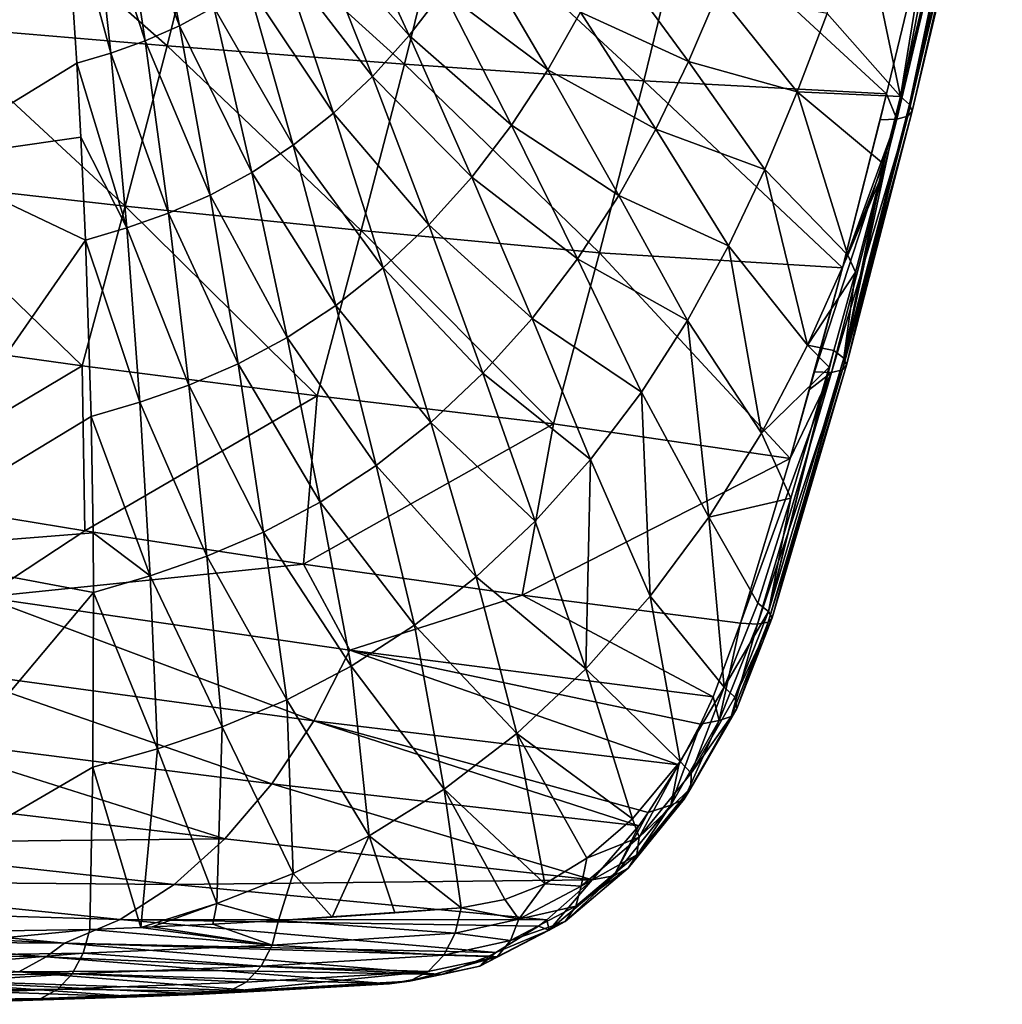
# Model space of a CAD drawing. Header units: metres. Extents: x -35 to 77, y -25 to 25.
# Tile 253 of 256: x 64 to 75, y -19 to -9. Entities that reach past the tile are written whole.
import ezdxf

# ---------------------------------------------------------------- set-up
doc = ezdxf.new("R2010")
doc.units = ezdxf.units.M
doc.layers.add('solid_500435', color=7, linetype='CONTINUOUS')

msp = doc.modelspace()

# ---------------------------------------------------------------- linework, layer by layer
at = {"layer": 'solid_500435'}
for points in [[(73.688622, -9.761413, 50.559353), (74.645035, -5.752676, 49.602192), (72.583481, -4.499806, 52.998085)], [(72.912033, -8.882084, 51.924026), (73.688622, -9.761413, 50.559353), (72.583481, -4.499806, 52.998085)], [(73.785179, -9.844183, 50.316898), (74.645035, -5.752676, 49.602192), (73.688622, -9.761413, 50.559353)], [(73.785179, -9.844183, 50.316898), (74.739868, -5.830972, 49.360554), (74.645035, -5.752676, 49.602192)], [(73.785179, -9.844183, 50.316898), (74.765076, -5.896909, 49.098782), (74.739868, -5.830972, 49.360554)], [(73.785179, -9.844183, 50.316898), (73.811211, -9.91468, 50.053776), (74.765076, -5.896909, 49.098782)], [(73.811211, -9.91468, 50.053776), (74.71862, -5.946537, 48.836315), (74.765076, -5.896909, 49.098782)], [(73.648499, -9.999088, 49.543713), (74.429604, -5.982845, 48.384953), (74.603897, -5.976208, 48.592453)], [(73.764481, -9.967631, 49.789463), (73.648499, -9.999088, 49.543713), (74.603897, -5.976208, 48.592453)], [(73.648499, -9.999088, 49.543713), (74.010307, -7.780071, 48.803055), (74.429604, -5.982845, 48.384953)], [(73.811211, -9.91468, 50.053776), (73.764481, -9.967631, 49.789463), (74.71862, -5.946537, 48.836315)], [(73.764481, -9.967631, 49.789463), (74.603897, -5.976208, 48.592453), (74.71862, -5.946537, 48.836315)], [(63.642933, -6.246372, 63.64296), (63.297207, -10.437531, 63.297226), (64.854172, -7.526979, 62.232868)], [(65.707497, -7.217269, 61.380344), (65.421227, -7.343129, 61.667183), (66.062439, -9.012259, 60.709068)], [(65.707497, -7.217269, 61.380344), (66.062439, -9.012259, 60.709068), (66.426231, -8.815058, 60.345058)], [(63.834114, -7.376226, 39.69939), (65.931953, -9.22395, 42.334064), (63.427525, -9.013374, 40.10067)], [(63.834114, -7.376226, 39.69939), (66.353806, -7.519505, 41.918907), (65.931953, -9.22395, 42.334064)], [(65.421227, -7.343129, 61.667183), (65.137192, -7.444917, 61.950863), (65.699226, -9.171387, 61.071632)], [(65.421227, -7.343129, 61.667183), (65.699226, -9.171387, 61.071632), (66.062439, -9.012259, 60.709068)], [(65.137192, -7.444917, 61.950863), (64.854172, -7.526979, 62.232868), (65.338524, -9.300104, 61.430141)], [(65.137192, -7.444917, 61.950863), (65.338524, -9.300104, 61.430141), (65.699226, -9.171387, 61.071632)], [(63.297207, -10.437531, 63.297226), (64.979095, -9.407298, 61.785683), (64.854172, -7.526979, 62.232868)], [(64.854172, -7.526979, 62.232868), (64.979095, -9.407298, 61.785683), (65.338524, -9.300104, 61.430141)], [(66.353806, -7.519505, 41.918907), (68.443649, -9.41785, 44.598839), (65.931953, -9.22395, 42.334064)], [(66.353806, -7.519505, 41.918907), (68.878685, -7.650883, 44.170963), (68.443649, -9.41785, 44.598839)], [(67.80233, -7.613763, 58.967945), (67.480476, -7.971893, 59.289612), (68.492569, -9.113966, 57.906494)], [(67.80233, -7.613763, 58.967945), (68.492569, -9.113966, 57.906494), (68.853157, -8.64468, 57.545498)], [(68.878685, -7.650883, 44.170963), (70.974823, -9.594807, 46.908993), (68.443649, -9.41785, 44.598839)], [(68.878685, -7.650883, 44.170963), (71.420174, -7.769807, 46.469582), (70.974823, -9.594807, 46.908993)], [(71.420174, -7.769807, 46.469582), (73.539528, -9.732171, 49.268505), (70.974823, -9.594807, 46.908993)], [(71.420174, -7.769807, 46.469582), (74.010307, -7.780071, 48.803055), (73.539528, -9.732171, 49.268505)], [(73.648499, -9.999088, 49.543713), (73.539528, -9.732171, 49.268505), (74.010307, -7.780071, 48.803055)], [(67.480476, -7.971893, 59.289612), (67.140297, -8.293978, 59.629978), (68.104027, -9.546622, 58.295135)], [(67.480476, -7.971893, 59.289612), (68.104027, -9.546622, 58.295135), (68.492569, -9.113966, 57.906494)], [(69.181801, -8.146609, 57.215885), (68.853157, -8.64468, 57.545498), (69.959541, -9.47745, 56.010445)], [(69.181801, -8.146609, 57.215885), (69.959541, -9.47745, 56.010445), (70.303139, -8.868754, 55.66058)], [(67.140297, -8.293978, 59.629978), (66.787117, -8.575816, 59.983631), (67.692932, -9.935564, 58.706131)], [(67.140297, -8.293978, 59.629978), (67.692932, -9.935564, 58.706131), (68.104027, -9.546622, 58.295135)], [(70.608963, -8.244469, 55.345711), (70.303139, -8.868754, 55.66058), (71.446655, -9.389426, 54.015408)], [(70.608963, -8.244469, 55.345711), (71.446655, -9.389426, 54.015408), (71.756218, -8.662666, 53.683083)], [(66.787117, -8.575816, 59.983631), (66.426231, -8.815058, 60.345058), (67.26564, -10.275792, 59.133011)], [(66.787117, -8.575816, 59.983631), (67.26564, -10.275792, 59.133011), (67.692932, -9.935564, 58.706131)], [(68.853157, -8.64468, 57.545498), (68.492569, -9.113966, 57.906494), (69.576279, -10.061647, 56.397778)], [(68.853157, -8.64468, 57.545498), (69.576279, -10.061647, 56.397778), (69.959541, -9.47745, 56.010445)], [(71.756218, -8.662666, 53.683083), (71.446655, -9.389426, 54.015408), (72.596832, -9.709, 52.282925)], [(71.756218, -8.662666, 53.683083), (72.596832, -9.709, 52.282925), (72.912033, -8.882084, 51.924026)], [(66.426231, -8.815058, 60.345058), (66.062439, -9.012259, 60.709068), (66.828506, -10.564541, 59.56918)], [(66.426231, -8.815058, 60.345058), (66.828506, -10.564541, 59.56918), (67.26564, -10.275792, 59.133011)], [(70.303139, -8.868754, 55.66058), (69.959541, -9.47745, 56.010445), (71.100281, -10.106783, 54.379677)], [(70.303139, -8.868754, 55.66058), (71.100281, -10.106783, 54.379677), (71.446655, -9.389426, 54.015408)], [(72.596832, -9.709, 52.282925), (73.688622, -9.761413, 50.559353), (72.912033, -8.882084, 51.924026)], [(63.427525, -9.013374, 40.10067), (65.487961, -10.920517, 42.759861), (62.999126, -10.642766, 40.512234)], [(63.427525, -9.013374, 40.10067), (65.931953, -9.22395, 42.334064), (65.487961, -10.920517, 42.759861)], [(66.062439, -9.012259, 60.709068), (65.699226, -9.171387, 61.071632), (66.387291, -10.802535, 60.008423)], [(66.062439, -9.012259, 60.709068), (66.387291, -10.802535, 60.008423), (66.828506, -10.564541, 59.56918)], [(68.492569, -9.113966, 57.906494), (68.104027, -9.546622, 58.295135), (69.155083, -10.611685, 56.821255)], [(68.492569, -9.113966, 57.906494), (69.155083, -10.611685, 56.821255), (69.576279, -10.061647, 56.397778)], [(65.699226, -9.171387, 61.071632), (65.338524, -9.300104, 61.430141), (65.946228, -10.994594, 60.445896)], [(65.931953, -9.22395, 42.334064), (67.985954, -11.176949, 45.036633), (65.487961, -10.920517, 42.759861)], [(65.699226, -9.171387, 61.071632), (65.946228, -10.994594, 60.445896), (66.387291, -10.802535, 60.008423)], [(65.931953, -9.22395, 42.334064), (68.443649, -9.41785, 44.598839), (67.985954, -11.176949, 45.036633)], [(65.338524, -9.300104, 61.430141), (64.979095, -9.407298, 61.785683), (65.50769, -11.149969, 60.878441)], [(65.338524, -9.300104, 61.430141), (65.50769, -11.149969, 60.878441), (65.946228, -10.994594, 60.445896)], [(63.297207, -10.437531, 63.297226), (65.021294, -10.189351, 61.589886), (64.979095, -9.407298, 61.785683)], [(64.979095, -9.407298, 61.785683), (65.021294, -10.189351, 61.589886), (65.50769, -11.149969, 60.878441)], [(68.443649, -9.41785, 44.598839), (70.506233, -11.412329, 47.355419), (67.985954, -11.176949, 45.036633)], [(68.443649, -9.41785, 44.598839), (70.974823, -9.594807, 46.908993), (70.506233, -11.412329, 47.355419)], [(69.959541, -9.47745, 56.010445), (69.576279, -10.061647, 56.397778), (70.710121, -10.805746, 54.783302)], [(69.959541, -9.47745, 56.010445), (70.710121, -10.805746, 54.783302), (71.100281, -10.106783, 54.379677)], [(71.446655, -9.389426, 54.015408), (71.100281, -10.106783, 54.379677), (72.254791, -10.530643, 52.662701)], [(71.446655, -9.389426, 54.015408), (72.254791, -10.530643, 52.662701), (72.596832, -9.709, 52.282925)], [(68.104027, -9.546622, 58.295135), (67.692932, -9.935564, 58.706131), (68.700508, -11.118448, 57.276562)], [(68.104027, -9.546622, 58.295135), (68.700508, -11.118448, 57.276562), (69.155083, -10.611685, 56.821255)], [(70.974823, -9.594807, 46.908993), (73.076141, -11.571629, 49.713909), (70.506233, -11.412329, 47.355419)], [(70.974823, -9.594807, 46.908993), (73.539528, -9.732171, 49.268505), (73.076141, -11.571629, 49.713909)], [(72.596832, -9.709, 52.282925), (72.254791, -10.530643, 52.662701), (73.131889, -11.438046, 51.177853)], [(72.596832, -9.709, 52.282925), (73.509697, -10.470862, 50.736824), (73.688622, -9.761413, 50.559353)], [(72.596832, -9.709, 52.282925), (73.131889, -11.438046, 51.177853), (73.509697, -10.470862, 50.736824)], [(73.539528, -9.732171, 49.268505), (73.471977, -10.006705, 49.334904), (73.076141, -11.571629, 49.713909)], [(73.088356, -12.529426, 50.982044), (73.688622, -9.761413, 50.559353), (73.509697, -10.470862, 50.736824)], [(73.088356, -12.529426, 50.982044), (73.785179, -9.844183, 50.316898), (73.688622, -9.761413, 50.559353)], [(73.648499, -9.999088, 49.543713), (73.471977, -10.006705, 49.334904), (73.539528, -9.732171, 49.268505)], [(73.088356, -12.529426, 50.982044), (73.118721, -12.601003, 50.713879), (73.785179, -9.844183, 50.316898)], [(73.118721, -12.601003, 50.713879), (73.811211, -9.91468, 50.053776), (73.785179, -9.844183, 50.316898)], [(67.692932, -9.935564, 58.706131), (67.26564, -10.275792, 59.133011), (68.218758, -11.573734, 57.757584)], [(67.692932, -9.935564, 58.706131), (68.218758, -11.573734, 57.757584), (68.700508, -11.118448, 57.276562)], [(73.648499, -9.999088, 49.543713), (72.779633, -12.67411, 49.97538), (73.076141, -11.571629, 49.713909)], [(72.957115, -12.679884, 50.190987), (72.779633, -12.67411, 49.97538), (73.648499, -9.999088, 49.543713)], [(72.957115, -12.679884, 50.190987), (73.648499, -9.999088, 49.543713), (73.764481, -9.967631, 49.789463)], [(73.073807, -12.652493, 50.443157), (72.957115, -12.679884, 50.190987), (73.764481, -9.967631, 49.789463)], [(73.118721, -12.601003, 50.713879), (73.073807, -12.652493, 50.443157), (73.811211, -9.91468, 50.053776)], [(73.073807, -12.652493, 50.443157), (73.764481, -9.967631, 49.789463), (73.811211, -9.91468, 50.053776)], [(73.648499, -9.999088, 49.543713), (73.076141, -11.571629, 49.713909), (73.471977, -10.006705, 49.334904)], [(69.576279, -10.061647, 56.397778), (69.155083, -10.611685, 56.821255), (70.273781, -11.476077, 55.229012)], [(69.576279, -10.061647, 56.397778), (70.273781, -11.476077, 55.229012), (70.710121, -10.805746, 54.783302)], [(63.297207, -10.437531, 63.297226), (65.070526, -11.279625, 61.307331), (65.021294, -10.189351, 61.589886)], [(65.021294, -10.189351, 61.589886), (65.070526, -11.279625, 61.307331), (65.50769, -11.149969, 60.878441)], [(71.100281, -10.106783, 54.379677), (70.710121, -10.805746, 54.783302), (71.870728, -11.34131, 53.077942)], [(71.100281, -10.106783, 54.379677), (71.870728, -11.34131, 53.077942), (72.254791, -10.530643, 52.662701)], [(67.26564, -10.275792, 59.133011), (66.828506, -10.564541, 59.56918), (67.717209, -11.971789, 58.256851)], [(67.26564, -10.275792, 59.133011), (67.717209, -11.971789, 58.256851), (68.218758, -11.573734, 57.757584)], [(63.297207, -10.437531, 63.297226), (62.790783, -14.561652, 62.790791), (65.070526, -11.279625, 61.307331)], [(73.088356, -12.529426, 50.982044), (73.509697, -10.470862, 50.736824), (73.461563, -10.661852, 50.78392)], [(73.461563, -10.661852, 50.78392), (73.509697, -10.470862, 50.736824), (73.131889, -11.438046, 51.177853)], [(66.828506, -10.564541, 59.56918), (66.387291, -10.802535, 60.008423), (67.203239, -12.309472, 58.76675)], [(66.828506, -10.564541, 59.56918), (67.203239, -12.309472, 58.76675), (67.717209, -11.971789, 58.256851)], [(69.155083, -10.611685, 56.821255), (68.700508, -11.118448, 57.276562), (69.793076, -12.10673, 55.715244)], [(69.155083, -10.611685, 56.821255), (69.793076, -12.10673, 55.715244), (70.273781, -11.476077, 55.229012)], [(72.254791, -10.530643, 52.662701), (71.870728, -11.34131, 53.077942), (72.705475, -12.390814, 51.659096)], [(72.254791, -10.530643, 52.662701), (72.705475, -12.390814, 51.659096), (73.131889, -11.438046, 51.177853)], [(62.999126, -10.642766, 40.512234), (65.034279, -12.608839, 43.204315), (62.557407, -12.264088, 40.937584)], [(62.999126, -10.642766, 40.512234), (65.487961, -10.920517, 42.759861), (65.034279, -12.608839, 43.204315)], [(73.088356, -12.529426, 50.982044), (73.461563, -10.661852, 50.78392), (73.211502, -11.617767, 51.023079)], [(73.211502, -11.617767, 51.023079), (73.461563, -10.661852, 50.78392), (73.131889, -11.438046, 51.177853)], [(66.387291, -10.802535, 60.008423), (65.946228, -10.994594, 60.445896), (66.683617, -12.587712, 59.280098)], [(66.387291, -10.802535, 60.008423), (66.683617, -12.587712, 59.280098), (67.203239, -12.309472, 58.76675)], [(70.710121, -10.805746, 54.783302), (70.273781, -11.476077, 55.229012), (71.436417, -12.130759, 53.536705)], [(70.710121, -10.805746, 54.783302), (71.436417, -12.130759, 53.536705), (71.870728, -11.34131, 53.077942)], [(65.487961, -10.920517, 42.759861), (67.518059, -12.927747, 45.493134), (65.034279, -12.608839, 43.204315)], [(65.487961, -10.920517, 42.759861), (67.985954, -11.176949, 45.036633), (67.518059, -12.927747, 45.493134)], [(65.946228, -10.994594, 60.445896), (65.50769, -11.149969, 60.878441), (66.163376, -12.812203, 59.791302)], [(65.946228, -10.994594, 60.445896), (66.163376, -12.812203, 59.791302), (66.683617, -12.587712, 59.280098)], [(68.700508, -11.118448, 57.276562), (68.218758, -11.573734, 57.757584), (69.273056, -12.687326, 56.237087)], [(68.700508, -11.118448, 57.276562), (69.273056, -12.687326, 56.237087), (69.793076, -12.10673, 55.715244)], [(65.50769, -11.149969, 60.878441), (65.070526, -11.279625, 61.307331), (65.645439, -12.99379, 60.296707)], [(65.50769, -11.149969, 60.878441), (65.645439, -12.99379, 60.296707), (66.163376, -12.812203, 59.791302)], [(67.985954, -11.176949, 45.036633), (70.019547, -13.221792, 47.811523), (67.518059, -12.927747, 45.493134)], [(67.985954, -11.176949, 45.036633), (70.506233, -11.412329, 47.355419), (70.019547, -13.221792, 47.811523)], [(62.790783, -14.561652, 62.790791), (65.128845, -13.145459, 60.797966), (65.070526, -11.279625, 61.307331)], [(65.070526, -11.279625, 61.307331), (65.128845, -13.145459, 60.797966), (65.645439, -12.99379, 60.296707)], [(71.870728, -11.34131, 53.077942), (71.436417, -12.130759, 53.536705), (72.217552, -13.320011, 52.191269)], [(71.870728, -11.34131, 53.077942), (72.217552, -13.320011, 52.191269), (72.705475, -12.390814, 51.659096)], [(70.506233, -11.412329, 47.355419), (72.520088, -13.588503, 50.186176), (70.019547, -13.221792, 47.811523)], [(70.506233, -11.412329, 47.355419), (73.076141, -11.571629, 49.713909), (72.520088, -13.588503, 50.186176)], [(73.211502, -11.617767, 51.023079), (73.131889, -11.438046, 51.177853), (72.705475, -12.390814, 51.659096)], [(70.273781, -11.476077, 55.229012), (69.793076, -12.10673, 55.715244), (70.948845, -12.887392, 54.04184)], [(70.273781, -11.476077, 55.229012), (70.948845, -12.887392, 54.04184), (71.436417, -12.130759, 53.536705)], [(68.218758, -11.573734, 57.757584), (67.717209, -11.971789, 58.256851), (68.720718, -13.208553, 56.787605)], [(68.218758, -11.573734, 57.757584), (68.720718, -13.208553, 56.787605), (69.273056, -12.687326, 56.237087)], [(73.076141, -11.571629, 49.713909), (72.727936, -12.859812, 50.018681), (72.520088, -13.588503, 50.186176)], [(72.984489, -12.446005, 51.227127), (73.211502, -11.617767, 51.023079), (72.705475, -12.390814, 51.659096)], [(73.076141, -11.571629, 49.713909), (72.779633, -12.67411, 49.97538), (72.727936, -12.859812, 50.018681)], [(73.088356, -12.529426, 50.982044), (73.211502, -11.617767, 51.023079), (72.984489, -12.446005, 51.227127)], [(67.717209, -11.971789, 58.256851), (67.203239, -12.309472, 58.76675), (68.14444, -13.663925, 57.358353)], [(67.717209, -11.971789, 58.256851), (68.14444, -13.663925, 57.358353), (68.720718, -13.208553, 56.787605)], [(69.793076, -12.10673, 55.715244), (69.273056, -12.687326, 56.237087), (70.409805, -13.59874, 54.591465)], [(69.793076, -12.10673, 55.715244), (70.409805, -13.59874, 54.591465), (70.948845, -12.887392, 54.04184)], [(71.436417, -12.130759, 53.536705), (70.948845, -12.887392, 54.04184), (71.662262, -14.2109, 52.779034)], [(71.436417, -12.130759, 53.536705), (71.662262, -14.2109, 52.779034), (72.217552, -13.320011, 52.191269)], [(62.557407, -12.264088, 40.937584), (65.034279, -12.608839, 43.204315), (62.744957, -13.972314, 41.955627)], [(67.203239, -12.309472, 58.76675), (66.683617, -12.587712, 59.280098), (67.552673, -14.049944, 57.940746)], [(67.203239, -12.309472, 58.76675), (67.552673, -14.049944, 57.940746), (68.14444, -13.663925, 57.358353)], [(72.934349, -12.623448, 51.270584), (72.705475, -12.390814, 51.659096), (72.217552, -13.320011, 52.191269)], [(72.934349, -12.623448, 51.270584), (72.984489, -12.446005, 51.227127), (72.705475, -12.390814, 51.659096)], [(72.293175, -15.206419, 51.605202), (72.984489, -12.446005, 51.227127), (72.934349, -12.623448, 51.270584)], [(72.293175, -15.206419, 51.605202), (73.088356, -12.529426, 50.982044), (72.984489, -12.446005, 51.227127)], [(66.683617, -12.587712, 59.280098), (66.163376, -12.812203, 59.791302), (66.953247, -14.367768, 58.526711)], [(66.683617, -12.587712, 59.280098), (66.953247, -14.367768, 58.526711), (67.552673, -14.049944, 57.940746)], [(72.290138, -15.322713, 51.053104), (73.073807, -12.652493, 50.443157), (73.118721, -12.601003, 50.713879)], [(72.330498, -15.276237, 51.331398), (72.290138, -15.322713, 51.053104), (73.118721, -12.601003, 50.713879)], [(72.293175, -15.206419, 51.605202), (72.330498, -15.276237, 51.331398), (73.088356, -12.529426, 50.982044)], [(72.330498, -15.276237, 51.331398), (73.118721, -12.601003, 50.713879), (73.088356, -12.529426, 50.982044)], [(65.034279, -12.608839, 43.204315), (65.061485, -14.353933, 44.09407), (62.744957, -13.972314, 41.955627)], [(65.034279, -12.608839, 43.204315), (67.518059, -12.927747, 45.493134), (65.061485, -14.353933, 44.09407)], [(69.273056, -12.687326, 56.237087), (68.720718, -13.208553, 56.787605), (69.824821, -14.253121, 55.179985)], [(69.273056, -12.687326, 56.237087), (69.824821, -14.253121, 55.179985), (70.409805, -13.59874, 54.591465)], [(72.957115, -12.679884, 50.190987), (71.995537, -15.332644, 50.571991), (72.520088, -13.588503, 50.186176)], [(72.175377, -15.342073, 50.792927), (71.995537, -15.332644, 50.571991), (72.957115, -12.679884, 50.190987)], [(72.175377, -15.342073, 50.792927), (72.957115, -12.679884, 50.190987), (73.073807, -12.652493, 50.443157)], [(72.290138, -15.322713, 51.053104), (72.175377, -15.342073, 50.792927), (73.073807, -12.652493, 50.443157)], [(72.527084, -14.010226, 51.600456), (72.934349, -12.623448, 51.270584), (72.217552, -13.320011, 52.191269)], [(72.293175, -15.206419, 51.605202), (72.934349, -12.623448, 51.270584), (72.527084, -14.010226, 51.600456)], [(72.957115, -12.679884, 50.190987), (72.520088, -13.588503, 50.186176), (72.727936, -12.859812, 50.018681)], [(72.957115, -12.679884, 50.190987), (72.727936, -12.859812, 50.018681), (72.779633, -12.67411, 49.97538)], [(66.163376, -12.812203, 59.791302), (65.645439, -12.99379, 60.296707), (66.352089, -14.62399, 59.109978)], [(66.163376, -12.812203, 59.791302), (66.352089, -14.62399, 59.109978), (66.953247, -14.367768, 58.526711)], [(70.948845, -12.887392, 54.04184), (70.409805, -13.59874, 54.591465), (71.041023, -15.047333, 53.420105)], [(70.948845, -12.887392, 54.04184), (71.041023, -15.047333, 53.420105), (71.662262, -14.2109, 52.779034)], [(67.518059, -12.927747, 45.493134), (67.375603, -14.707846, 46.243042), (65.061485, -14.353933, 44.09407)], [(65.645439, -12.99379, 60.296707), (65.128845, -13.145459, 60.797966), (65.752792, -14.83107, 59.686508)], [(65.645439, -12.99379, 60.296707), (65.752792, -14.83107, 59.686508), (66.352089, -14.62399, 59.109978)], [(67.518059, -12.927747, 45.493134), (70.019547, -13.221792, 47.811523), (67.375603, -14.707846, 46.243042)], [(62.790783, -14.561652, 62.790791), (65.149437, -14.374305, 60.444759), (65.128845, -13.145459, 60.797966)], [(65.128845, -13.145459, 60.797966), (65.149437, -14.374305, 60.444759), (65.752792, -14.83107, 59.686508)], [(70.019547, -13.221792, 47.811523), (69.68705, -15.034078, 48.402393), (67.375603, -14.707846, 46.243042)], [(68.720718, -13.208553, 56.787605), (68.14444, -13.663925, 57.358353), (69.20166, -14.840085, 55.79961)], [(68.720718, -13.208553, 56.787605), (69.20166, -14.840085, 55.79961), (69.824821, -14.253121, 55.179985)], [(70.019547, -13.221792, 47.811523), (72.520088, -13.588503, 50.186176), (69.68705, -15.034078, 48.402393)], [(72.527084, -14.010226, 51.600456), (72.217552, -13.320011, 52.191269), (71.662262, -14.2109, 52.779034)], [(72.520088, -13.588503, 50.186176), (71.995537, -15.332644, 50.571991), (69.68705, -15.034078, 48.402393)], [(70.409805, -13.59874, 54.591465), (69.824821, -14.253121, 55.179985), (70.360329, -15.814051, 54.107491)], [(70.409805, -13.59874, 54.591465), (70.360329, -15.814051, 54.107491), (71.041023, -15.047333, 53.420105)], [(68.14444, -13.663925, 57.358353), (67.552673, -14.049944, 57.940746), (68.549782, -15.352385, 56.440907)], [(68.14444, -13.663925, 57.358353), (68.549782, -15.352385, 56.440907), (69.20166, -14.840085, 55.79961)], [(63.996494, -15.057744, 43.653801), (62.744957, -13.972314, 41.955627), (65.061485, -14.353933, 44.09407)], [(67.552673, -14.049944, 57.940746), (66.953247, -14.367768, 58.526711), (67.878784, -15.786156, 57.094337)], [(67.552673, -14.049944, 57.940746), (67.878784, -15.786156, 57.094337), (68.549782, -15.352385, 56.440907)], [(72.181206, -15.118933, 51.852272), (72.527084, -14.010226, 51.600456), (71.662262, -14.2109, 52.779034)], [(72.293175, -15.206419, 51.605202), (72.527084, -14.010226, 51.600456), (72.181206, -15.118933, 51.852272)], [(69.824821, -14.253121, 55.179985), (69.20166, -14.840085, 55.79961), (70.360329, -15.814051, 54.107491)], [(71.825005, -16.006998, 52.1367), (71.662262, -14.2109, 52.779034), (71.041023, -15.047333, 53.420105)], [(71.825005, -16.006998, 52.1367), (72.181206, -15.118933, 51.852272), (71.662262, -14.2109, 52.779034)], [(62.790783, -14.561652, 62.790791), (65.154564, -15.00589, 60.257751), (65.149437, -14.374305, 60.444759)], [(63.996494, -15.057744, 43.653801), (65.061485, -14.353933, 44.09407), (67.375603, -14.707846, 46.243042)], [(65.149437, -14.374305, 60.444759), (65.154564, -15.00589, 60.257751), (65.752792, -14.83107, 59.686508)], [(66.953247, -14.367768, 58.526711), (66.352089, -14.62399, 59.109978), (67.19767, -16.142792, 57.751003)], [(66.953247, -14.367768, 58.526711), (67.19767, -16.142792, 57.751003), (67.878784, -15.786156, 57.094337)], [(62.790783, -14.561652, 62.790791), (62.124279, -18.61895, 62.122948), (65.154564, -15.00589, 60.257751)], [(66.352089, -14.62399, 59.109978), (65.752792, -14.83107, 59.686508), (66.513405, -16.429806, 58.404083)], [(66.352089, -14.62399, 59.109978), (66.513405, -16.429806, 58.404083), (67.19767, -16.142792, 57.751003)], [(67.864212, -15.617929, 47.204586), (63.996494, -15.057744, 43.653801), (67.375603, -14.707846, 46.243042)], [(67.864212, -15.617929, 47.204586), (67.375603, -14.707846, 46.243042), (69.68705, -15.034078, 48.402393)], [(65.752792, -14.83107, 59.686508), (65.154564, -15.00589, 60.257751), (65.83046, -16.661324, 59.049294)], [(65.752792, -14.83107, 59.686508), (65.83046, -16.661324, 59.049294), (66.513405, -16.429806, 58.404083)], [(69.20166, -14.840085, 55.79961), (68.549782, -15.352385, 56.440907), (69.63015, -16.497486, 54.831024)], [(69.20166, -14.840085, 55.79961), (69.63015, -16.497486, 54.831024), (70.360329, -15.814051, 54.107491)], [(62.124279, -18.61895, 62.122948), (65.14843, -16.854015, 59.689308), (65.154564, -15.00589, 60.257751)], [(67.48513, -16.363619, 47.539173), (63.594578, -15.834652, 44.016872), (63.996494, -15.057744, 43.653801)], [(67.48513, -16.363619, 47.539173), (63.996494, -15.057744, 43.653801), (67.864212, -15.617929, 47.204586)], [(65.154564, -15.00589, 60.257751), (65.14843, -16.854015, 59.689308), (65.83046, -16.661324, 59.049294)], [(71.707039, -16.109287, 50.790817), (67.864212, -15.617929, 47.204586), (69.68705, -15.034078, 48.402393)], [(71.707039, -16.109287, 50.790817), (69.68705, -15.034078, 48.402393), (71.995537, -15.332644, 50.571991)], [(71.359329, -16.795219, 52.563629), (71.041023, -15.047333, 53.420105), (70.360329, -15.814051, 54.107491)], [(71.359329, -16.795219, 52.563629), (71.825005, -16.006998, 52.1367), (71.041023, -15.047333, 53.420105)], [(72.293175, -15.206419, 51.605202), (72.181206, -15.118933, 51.852272), (71.825005, -16.006998, 52.1367)], [(71.935867, -16.115463, 51.888985), (72.293175, -15.206419, 51.605202), (71.825005, -16.006998, 52.1367)], [(71.935867, -16.115463, 51.888985), (72.330498, -15.276237, 51.331398), (72.293175, -15.206419, 51.605202)], [(71.935867, -16.115463, 51.888985), (71.956146, -16.233377, 51.624493), (72.330498, -15.276237, 51.331398)], [(71.956146, -16.233377, 51.624493), (72.290138, -15.322713, 51.053104), (72.330498, -15.276237, 51.331398)], [(68.549782, -15.352385, 56.440907), (67.878784, -15.786156, 57.094337), (68.862816, -17.088282, 55.578583)], [(68.549782, -15.352385, 56.440907), (68.862816, -17.088282, 55.578583), (69.63015, -16.497486, 54.831024)], [(71.770752, -16.361214, 51.096039), (71.707039, -16.109287, 50.790817), (71.995537, -15.332644, 50.571991)], [(71.770752, -16.361214, 51.096039), (71.995537, -15.332644, 50.571991), (72.175377, -15.342073, 50.792927)], [(71.899513, -16.317665, 51.352543), (71.770752, -16.361214, 51.096039), (72.175377, -15.342073, 50.792927)], [(71.956146, -16.233377, 51.624493), (71.899513, -16.317665, 51.352543), (72.290138, -15.322713, 51.053104)], [(71.899513, -16.317665, 51.352543), (72.175377, -15.342073, 50.792927), (72.290138, -15.322713, 51.053104)], [(71.343376, -16.831846, 51.102615), (67.48513, -16.363619, 47.539173), (67.864212, -15.617929, 47.204586)], [(71.572693, -16.40052, 50.902611), (67.864212, -15.617929, 47.204586), (71.707039, -16.109287, 50.790817)], [(71.343376, -16.831846, 51.102615), (67.864212, -15.617929, 47.204586), (71.572693, -16.40052, 50.902611)], [(67.878784, -15.786156, 57.094337), (67.19767, -16.142792, 57.751003), (68.070915, -17.582054, 56.338055)], [(67.878784, -15.786156, 57.094337), (68.070915, -17.582054, 56.338055), (68.862816, -17.088282, 55.578583)], [(70.855408, -17.39994, 53.057121), (70.360329, -15.814051, 54.107491), (69.63015, -16.497486, 54.831024)], [(70.855408, -17.39994, 53.057121), (71.359329, -16.795219, 52.563629), (70.360329, -15.814051, 54.107491)], [(67.040039, -17.033043, 47.954475), (63.123894, -16.53521, 44.461544), (63.594578, -15.834652, 44.016872)], [(67.040039, -17.033043, 47.954475), (63.594578, -15.834652, 44.016872), (67.48513, -16.363619, 47.539173)], [(71.473183, -16.919722, 52.31263), (71.825005, -16.006998, 52.1367), (71.359329, -16.795219, 52.563629)], [(71.935867, -16.115463, 51.888985), (71.825005, -16.006998, 52.1367), (71.473183, -16.919722, 52.31263)], [(67.19767, -16.142792, 57.751003), (66.513405, -16.429806, 58.404083), (67.266319, -17.98127, 57.098442)], [(67.19767, -16.142792, 57.751003), (67.266319, -17.98127, 57.098442), (68.070915, -17.582054, 56.338055)], [(71.935867, -16.115463, 51.888985), (71.473183, -16.919722, 52.31263), (71.956146, -16.233377, 51.624493)], [(71.770752, -16.361214, 51.096039), (71.572693, -16.40052, 50.902611), (71.707039, -16.109287, 50.790817)], [(71.956146, -16.233377, 51.624493), (71.472878, -17.076805, 52.068516), (71.899513, -16.317665, 51.352543)], [(71.473183, -16.919722, 52.31263), (71.472878, -17.076805, 52.068516), (71.956146, -16.233377, 51.624493)], [(71.899513, -16.317665, 51.352543), (71.400238, -17.192379, 51.812325), (71.770752, -16.361214, 51.096039)], [(71.472878, -17.076805, 52.068516), (71.400238, -17.192379, 51.812325), (71.899513, -16.317665, 51.352543)], [(66.513405, -16.429806, 58.404083), (65.83046, -16.661324, 59.049294), (66.457932, -18.297531, 57.852039)], [(66.513405, -16.429806, 58.404083), (66.457932, -18.297531, 57.852039), (67.266319, -17.98127, 57.098442)], [(70.921135, -17.474257, 51.494049), (67.040039, -17.033043, 47.954475), (67.48513, -16.363619, 47.539173)], [(71.021538, -17.336132, 51.398819), (67.48513, -16.363619, 47.539173), (71.343376, -16.831846, 51.102615)], [(70.921135, -17.474257, 51.494049), (67.48513, -16.363619, 47.539173), (71.021538, -17.336132, 51.398819)], [(71.770752, -16.361214, 51.096039), (71.261391, -17.256691, 51.565636), (71.572693, -16.40052, 50.902611)], [(71.400238, -17.192379, 51.812325), (71.261391, -17.256691, 51.565636), (71.770752, -16.361214, 51.096039)], [(71.261391, -17.256691, 51.565636), (71.343376, -16.831846, 51.102615), (71.572693, -16.40052, 50.902611)], [(66.543373, -17.614023, 48.440586), (62.599407, -17.146429, 44.976814), (63.123894, -16.53521, 44.461544)], [(66.543373, -17.614023, 48.440586), (63.123894, -16.53521, 44.461544), (67.040039, -17.033043, 47.954475)], [(69.926987, -18.087618, 54.017967), (69.63015, -16.497486, 54.831024), (68.862816, -17.088282, 55.578583)], [(70.371712, -17.816822, 53.550293), (70.855408, -17.39994, 53.057121), (69.63015, -16.497486, 54.831024)], [(69.926987, -18.087618, 54.017967), (70.371712, -17.816822, 53.550293), (69.63015, -16.497486, 54.831024)], [(65.83046, -16.661324, 59.049294), (65.14843, -16.854015, 59.689308), (65.653404, -18.549561, 58.593292)], [(65.83046, -16.661324, 59.049294), (65.653404, -18.549561, 58.593292), (66.457932, -18.297531, 57.852039)], [(62.124279, -18.61895, 62.122948), (65.11425, -18.57065, 59.132576), (65.14843, -16.854015, 59.689308)], [(65.14843, -16.854015, 59.689308), (65.11425, -18.57065, 59.132576), (65.653404, -18.549561, 58.593292)], [(70.924736, -17.593863, 52.848618), (71.359329, -16.795219, 52.563629), (70.855408, -17.39994, 53.057121)], [(71.473183, -16.919722, 52.31263), (71.359329, -16.795219, 52.563629), (70.924736, -17.593863, 52.848618)], [(71.261391, -17.256691, 51.565636), (71.021538, -17.336132, 51.398819), (71.343376, -16.831846, 51.102615)], [(71.473183, -16.919722, 52.31263), (70.924736, -17.593863, 52.848618), (71.472878, -17.076805, 52.068516)], [(66.543373, -17.614023, 48.440586), (67.040039, -17.033043, 47.954475), (70.427979, -18.048536, 51.977196)], [(70.427979, -18.048536, 51.977196), (67.040039, -17.033043, 47.954475), (70.921135, -17.474257, 51.494049)], [(70.924736, -17.593863, 52.848618), (70.899437, -17.782568, 52.629486), (71.472878, -17.076805, 52.068516)], [(71.472878, -17.076805, 52.068516), (70.899437, -17.782568, 52.629486), (71.400238, -17.192379, 51.812325)], [(62.032234, -17.657333, 45.552433), (62.599407, -17.146429, 44.976814), (66.543373, -17.614023, 48.440586)], [(69.043198, -18.343201, 54.990273), (68.862816, -17.088282, 55.578583), (68.070915, -17.582054, 56.338055)], [(69.504395, -18.25626, 54.475018), (69.926987, -18.087618, 54.017967), (68.862816, -17.088282, 55.578583)], [(69.043198, -18.343201, 54.990273), (69.504395, -18.25626, 54.475018), (68.862816, -17.088282, 55.578583)], [(71.261391, -17.256691, 51.565636), (70.655815, -18.00378, 52.158649), (71.021538, -17.336132, 51.398819)], [(70.807198, -17.923162, 52.392857), (70.655815, -18.00378, 52.158649), (71.261391, -17.256691, 51.565636)], [(70.899437, -17.782568, 52.629486), (70.807198, -17.923162, 52.392857), (71.400238, -17.192379, 51.812325)], [(71.400238, -17.192379, 51.812325), (70.807198, -17.923162, 52.392857), (71.261391, -17.256691, 51.565636)], [(70.655815, -18.00378, 52.158649), (70.921135, -17.474257, 51.494049), (71.021538, -17.336132, 51.398819)], [(70.924736, -17.593863, 52.848618), (70.855408, -17.39994, 53.057121), (70.371712, -17.816822, 53.550293)], [(70.655815, -18.00378, 52.158649), (70.427979, -18.048536, 51.977196), (70.921135, -17.474257, 51.494049)], [(67.677055, -18.442339, 56.50024), (68.070915, -17.582054, 56.338055), (67.266319, -17.98127, 57.098442)], [(67.677055, -18.442339, 56.50024), (68.340942, -18.396486, 55.777435), (68.070915, -17.582054, 56.338055)], [(68.340942, -18.396486, 55.777435), (69.043198, -18.343201, 54.990273), (68.070915, -17.582054, 56.338055)], [(70.924736, -17.593863, 52.848618), (70.371712, -17.816822, 53.550293), (70.310143, -18.114508, 53.475689)], [(70.924736, -17.593863, 52.848618), (70.310143, -18.114508, 53.475689), (70.899437, -17.782568, 52.629486)], [(61.43153, -18.056915, 46.17651), (62.032234, -17.657333, 45.552433), (66.005951, -18.095942, 48.987679)], [(66.005951, -18.095942, 48.987679), (62.032234, -17.657333, 45.552433), (66.543373, -17.614023, 48.440586)], [(66.005951, -18.095942, 48.987679), (66.543373, -17.614023, 48.440586), (70.427979, -18.048536, 51.977196)], [(70.899437, -17.782568, 52.629486), (70.255844, -18.327047, 53.285564), (70.807198, -17.923162, 52.392857)], [(70.310143, -18.114508, 53.475689), (70.255844, -18.327047, 53.285564), (70.899437, -17.782568, 52.629486)], [(70.310143, -18.114508, 53.475689), (70.371712, -17.816822, 53.550293), (69.926987, -18.087618, 54.017967)], [(67.110504, -18.477333, 57.101521), (67.266319, -17.98127, 57.098442), (66.457932, -18.297531, 57.852039)], [(67.110504, -18.477333, 57.101521), (67.677055, -18.442339, 56.50024), (67.266319, -17.98127, 57.098442)], [(70.655815, -18.00378, 52.158649), (69.974541, -18.57864, 52.852505), (70.427979, -18.048536, 51.977196)], [(70.140732, -18.486235, 53.071842), (69.974541, -18.57864, 52.852505), (70.655815, -18.00378, 52.158649)], [(70.807198, -17.923162, 52.392857), (70.140732, -18.486235, 53.071842), (70.655815, -18.00378, 52.158649)], [(70.255844, -18.327047, 53.285564), (70.140732, -18.486235, 53.071842), (70.807198, -17.923162, 52.392857)], [(60.810555, -18.332144, 46.836643), (61.43153, -18.056915, 46.17651), (65.436386, -18.46817, 49.584019)], [(65.436386, -18.46817, 49.584019), (61.43153, -18.056915, 46.17651), (66.005951, -18.095942, 48.987679)], [(65.436386, -18.46817, 49.584019), (66.005951, -18.095942, 48.987679), (69.948074, -18.471588, 52.467335)], [(69.948074, -18.471588, 52.467335), (66.005951, -18.095942, 48.987679), (70.427979, -18.048536, 51.977196)], [(69.652176, -18.461647, 54.17271), (69.926987, -18.087618, 54.017967), (69.504395, -18.25626, 54.475018)], [(70.310143, -18.114508, 53.475689), (69.926987, -18.087618, 54.017967), (69.652176, -18.461647, 54.17271)], [(70.310143, -18.114508, 53.475689), (69.652176, -18.461647, 54.17271), (70.255844, -18.327047, 53.285564)], [(69.974541, -18.57864, 52.852505), (69.948074, -18.471588, 52.467335), (70.427979, -18.048536, 51.977196)], [(64.847191, -18.718512, 50.218067), (60.810555, -18.332144, 46.836643), (65.436386, -18.46817, 49.584019)], [(60.99427, -18.536455, 48.167004), (60.810555, -18.332144, 46.836643), (64.847191, -18.718512, 50.218067)], [(65.773781, -18.545227, 58.472076), (66.457932, -18.297531, 57.852039), (65.653404, -18.549561, 58.593292)], [(65.773781, -18.545227, 58.472076), (66.417686, -18.516226, 57.818924), (66.457932, -18.297531, 57.852039)], [(66.417686, -18.516226, 57.818924), (67.110504, -18.477333, 57.101521), (66.457932, -18.297531, 57.852039)], [(69.652176, -18.461647, 54.17271), (69.504395, -18.25626, 54.475018), (69.043198, -18.343201, 54.990273)], [(69.652176, -18.461647, 54.17271), (69.565346, -18.689592, 54.015327), (70.255844, -18.327047, 53.285564)], [(70.255844, -18.327047, 53.285564), (69.565346, -18.689592, 54.015327), (70.140732, -18.486235, 53.071842)], [(67.110504, -18.477333, 57.101521), (69.043198, -18.343201, 54.990273), (67.677055, -18.442339, 56.50024)], [(68.978958, -18.611673, 54.919365), (69.043198, -18.343201, 54.990273), (67.110504, -18.477333, 57.101521)], [(67.677055, -18.442339, 56.50024), (69.043198, -18.343201, 54.990273), (68.340942, -18.396486, 55.777435)], [(68.978958, -18.611673, 54.919365), (69.652176, -18.461647, 54.17271), (69.043198, -18.343201, 54.990273)], [(62.827923, -18.70332, 49.678902), (60.99427, -18.536455, 48.167004), (64.847191, -18.718512, 50.218067)], [(64.847191, -18.718512, 50.218067), (65.436386, -18.46817, 49.584019), (69.410637, -18.815474, 53.035492)], [(65.436386, -18.46817, 49.584019), (69.948074, -18.471588, 52.467335), (69.859428, -18.53718, 52.55962)], [(69.410637, -18.815474, 53.035492), (65.436386, -18.46817, 49.584019), (69.859428, -18.53718, 52.55962)], [(67.045563, -18.738279, 57.024849), (66.417686, -18.516226, 57.818924), (65.773781, -18.545227, 58.472076)], [(67.045563, -18.738279, 57.024849), (67.110504, -18.477333, 57.101521), (66.417686, -18.516226, 57.818924)], [(67.045563, -18.738279, 57.024849), (68.978958, -18.611673, 54.919365), (67.110504, -18.477333, 57.101521)], [(69.652176, -18.461647, 54.17271), (68.978958, -18.611673, 54.919365), (69.565346, -18.689592, 54.015327)], [(70.140732, -18.486235, 53.071842), (69.241371, -18.959806, 53.625465), (69.974541, -18.57864, 52.852505)], [(70.140732, -18.486235, 53.071842), (69.424446, -18.860449, 53.827652), (69.241371, -18.959806, 53.625465)], [(69.974541, -18.57864, 52.852505), (69.410637, -18.815474, 53.035492), (69.859428, -18.53718, 52.55962)], [(69.565346, -18.689592, 54.015327), (69.424446, -18.860449, 53.827652), (70.140732, -18.486235, 53.071842)], [(69.974541, -18.57864, 52.852505), (69.859428, -18.53718, 52.55962), (69.948074, -18.471588, 52.467335)], [(62.050209, -18.869417, 62.050209), (65.11425, -18.57065, 59.132576), (62.124279, -18.61895, 62.122948)], [(62.050209, -18.869417, 62.050209), (65.045517, -18.824469, 59.05719), (65.11425, -18.57065, 59.132576)], [(65.045517, -18.824469, 59.05719), (67.045563, -18.738279, 57.024849), (65.11425, -18.57065, 59.132576)], [(67.045563, -18.738279, 57.024849), (65.653404, -18.549561, 58.593292), (65.11425, -18.57065, 59.132576)], [(67.045563, -18.738279, 57.024849), (65.773781, -18.545227, 58.472076), (65.653404, -18.549561, 58.593292)], [(67.045563, -18.738279, 57.024849), (68.859573, -18.842474, 54.80228), (68.978958, -18.611673, 54.919365)], [(68.978958, -18.611673, 54.919365), (68.859573, -18.842474, 54.80228), (69.565346, -18.689592, 54.015327)], [(69.974541, -18.57864, 52.852505), (69.241371, -18.959806, 53.625465), (69.410637, -18.815474, 53.035492)], [(61.785461, -18.807289, 51.225048), (62.827923, -18.70332, 49.678902), (64.654282, -18.860447, 51.202221)], [(64.654282, -18.860447, 51.202221), (62.827923, -18.70332, 49.678902), (64.847191, -18.718512, 50.218067)], [(64.654282, -18.860447, 51.202221), (64.847191, -18.718512, 50.218067), (68.837105, -19.048174, 53.662178)], [(64.847191, -18.718512, 50.218067), (69.410637, -18.815474, 53.035492), (69.336571, -18.853113, 53.115288)], [(68.837105, -19.048174, 53.662178), (64.847191, -18.718512, 50.218067), (69.336571, -18.853113, 53.115288)], [(65.045517, -18.824469, 59.05719), (66.928665, -18.961153, 56.903942), (67.045563, -18.738279, 57.024849)], [(67.045563, -18.738279, 57.024849), (66.928665, -18.961153, 56.903942), (68.859573, -18.842474, 54.80228)], [(69.565346, -18.689592, 54.015327), (68.859573, -18.842474, 54.80228), (69.424446, -18.860449, 53.827652)], [(64.364624, -19.021238, 53.465958), (61.785461, -18.807289, 51.225048), (64.654282, -18.860447, 51.202221)], [(62.050209, -18.869417, 62.050209), (61.931927, -19.082792, 61.931931), (65.045517, -18.824469, 59.05719)], [(61.931927, -19.082792, 61.931931), (64.92971, -19.040787, 58.935921), (65.045517, -18.824469, 59.05719)], [(65.045517, -18.824469, 59.05719), (64.92971, -19.040787, 58.935921), (66.928665, -18.961153, 56.903942)], [(66.928665, -18.961153, 56.903942), (68.69471, -19.016846, 54.648499), (68.859573, -18.842474, 54.80228)], [(68.859573, -18.842474, 54.80228), (68.69471, -19.016846, 54.648499), (69.424446, -18.860449, 53.827652)], [(69.241371, -18.959806, 53.625465), (68.837105, -19.048174, 53.662178), (69.336571, -18.853113, 53.115288)], [(69.241371, -18.959806, 53.625465), (69.336571, -18.853113, 53.115288), (69.410637, -18.815474, 53.035492)], [(64.364624, -19.021238, 53.465958), (64.654282, -18.860447, 51.202221), (66.473259, -19.007824, 52.736866)], [(66.473259, -19.007824, 52.736866), (64.654282, -18.860447, 51.202221), (68.837105, -19.048174, 53.662178)], [(69.424446, -18.860449, 53.827652), (68.69471, -19.016846, 54.648499), (68.497765, -19.120617, 54.470516)], [(69.424446, -18.860449, 53.827652), (68.497765, -19.120617, 54.470516), (69.241371, -18.959806, 53.625465)], [(61.777466, -19.243393, 61.777466), (64.776131, -19.203598, 58.778355), (64.92971, -19.040787, 58.935921)], [(61.931927, -19.082792, 61.931931), (61.777466, -19.243393, 61.777466), (64.92971, -19.040787, 58.935921)], [(63.01857, -19.09606, 54.844635), (64.364624, -19.021238, 53.465958), (66.918686, -19.225126, 55.797939)], [(64.364624, -19.021238, 53.465958), (66.473259, -19.007824, 52.736866), (68.284782, -19.145433, 54.282749)], [(66.918686, -19.225126, 55.797939), (64.364624, -19.021238, 53.465958), (68.284782, -19.145433, 54.282749)], [(64.92971, -19.040787, 58.935921), (64.776131, -19.203598, 58.778355), (66.770584, -19.12891, 56.746387)], [(64.92971, -19.040787, 58.935921), (66.770584, -19.12891, 56.746387), (66.928665, -18.961153, 56.903942)], [(68.284782, -19.145433, 54.282749), (66.473259, -19.007824, 52.736866), (68.837105, -19.048174, 53.662178)], [(66.583641, -19.228472, 56.564472), (68.497765, -19.120617, 54.470516), (68.69471, -19.016846, 54.648499)], [(66.770584, -19.12891, 56.746387), (66.583641, -19.228472, 56.564472), (68.69471, -19.016846, 54.648499)], [(66.928665, -18.961153, 56.903942), (66.770584, -19.12891, 56.746387), (68.69471, -19.016846, 54.648499)], [(68.497765, -19.120617, 54.470516), (68.284782, -19.145433, 54.282749), (68.837105, -19.048174, 53.662178)], [(69.241371, -18.959806, 53.625465), (68.497765, -19.120617, 54.470516), (68.837105, -19.048174, 53.662178)], [(61.665413, -19.149519, 56.218449), (63.01857, -19.09606, 54.844635), (65.611191, -19.285196, 57.177475)], [(61.665413, -19.149519, 56.218449), (65.611191, -19.285196, 57.177475), (64.403549, -19.324387, 58.403336)], [(64.188873, -19.329878, 58.619217), (61.665413, -19.149519, 56.218449), (64.403549, -19.324387, 58.403336)], [(63.01857, -19.09606, 54.844635), (66.918686, -19.225126, 55.797939), (66.315956, -19.255217, 56.442772)], [(66.315956, -19.255217, 56.442772), (65.611191, -19.285196, 57.177475), (63.01857, -19.09606, 54.844635)], [(64.776131, -19.203598, 58.778355), (66.583641, -19.228472, 56.564472), (66.770584, -19.12891, 56.746387)], [(68.497765, -19.120617, 54.470516), (66.315956, -19.255217, 56.442772), (66.918686, -19.225126, 55.797939)], [(66.583641, -19.228472, 56.564472), (66.315956, -19.255217, 56.442772), (68.497765, -19.120617, 54.470516)], [(68.497765, -19.120617, 54.470516), (66.918686, -19.225126, 55.797939), (68.284782, -19.145433, 54.282749)], [(61.777466, -19.243393, 61.777466), (61.598175, -19.339411, 61.598175), (64.776131, -19.203598, 58.778355)], [(61.598175, -19.339411, 61.598175), (64.596252, -19.300701, 58.596275), (64.776131, -19.203598, 58.778355)], [(66.583641, -19.228472, 56.564472), (64.403549, -19.324387, 58.403336), (65.611191, -19.285196, 57.177475)], [(64.596252, -19.300701, 58.596275), (64.403549, -19.324387, 58.403336), (66.583641, -19.228472, 56.564472)], [(64.776131, -19.203598, 58.778355), (64.596252, -19.300701, 58.596275), (66.583641, -19.228472, 56.564472)], [(66.583641, -19.228472, 56.564472), (65.611191, -19.285196, 57.177475), (66.315956, -19.255217, 56.442772)], [(64.596252, -19.300701, 58.596275), (61.407944, -19.363791, 61.406612), (62.742271, -19.356037, 60.071098)], [(61.598175, -19.339411, 61.598175), (61.407944, -19.363791, 61.406612), (64.596252, -19.300701, 58.596275)], [(64.596252, -19.300701, 58.596275), (62.742271, -19.356037, 60.071098), (64.188873, -19.329878, 58.619217)], [(64.596252, -19.300701, 58.596275), (64.188873, -19.329878, 58.619217), (64.403549, -19.324387, 58.403336)]]:
    msp.add_3dface(points, dxfattribs=at)

doc.saveas('drawing.dxf')
